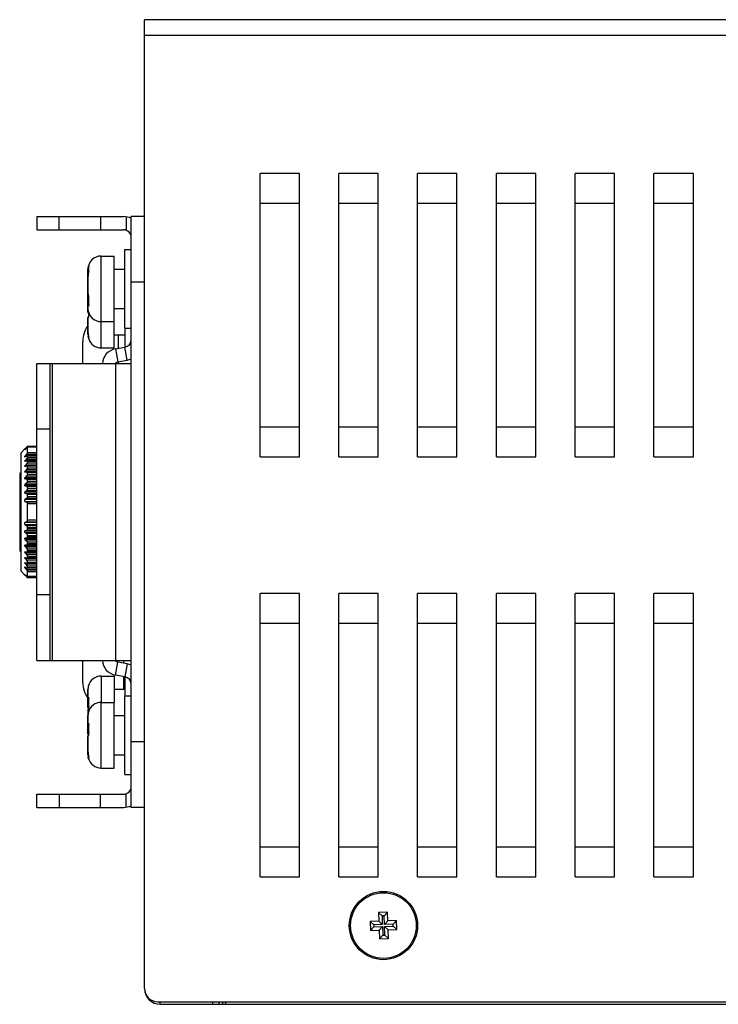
# Model space of a CAD drawing. Extents: x 879 to 1770, y -20 to 610.
# Tile 3 of 27: x 1037 to 1090, y 188 to 263. Entities that reach past the tile are written whole.
import ezdxf

# ---------------------------------------------------------------- set-up
doc = ezdxf.new("R2010")
doc.units = 0
doc.header["$LTSCALE"] = 2
doc.header["$MEASUREMENT"] = 0
for name, color, linetype in [('3100320300-SDXF_CONTIN2195', 7, 'CONTINUOUS'), ('3105460500_DXF_CONTINU2190', 7, 'CONTINUOUS'), ('3991140200_BDXF_CONTIN2162', 7, 'CONTINUOUS'), ('3991140300_CDXF_CONTIN2158', 7, 'CONTINUOUS'), ('46-111-501-1DXF_CONTIN2196', 7, 'CONTINUOUS'), ('BACK_PLATE_2DXF_CONTIN2194', 7, 'CONTINUOUS'), ('SNAP_2_DXF_CONTINUOUS_LINE', 7, 'CONTINUOUS')]:
    doc.layers.add(name, color=color, linetype=linetype)

msp = doc.modelspace()

# ---------------------------------------------------------------- linework, layer by layer
at = {"layer": '3100320300-SDXF_CONTIN2195', "color": 7, "linetype": 'Continuous'}
for p, q in [((1043.156, 239.542), (1043.156, 244.542)), ((1043.156, 244.542), (1044.156, 244.542)), ((1044.156, 239.542), (1044.156, 244.542)), ((1044.956, 239.042), (1044.956, 245.042)), ((1044.956, 245.042), (1045.456, 245.042)), ((1042.156, 243.542), (1042.156, 243.5)), ((1042.156, 240.542), (1042.156, 243.542)), ((1042.169, 243.107), (1042.169, 243.115)), ((1042.196, 243.466), (1042.203, 243.358)), ((1042.203, 243.697), (1042.203, 243.691)), ((1044.156, 243.542), (1044.956, 243.542)), ((1042.156, 242.968), (1042.156, 241.688)), ((1042.163, 241.611), (1042.171, 241.578)), ((1042.169, 241.6), (1042.171, 241.578)), ((1042.171, 241.578), (1042.171, 241.578)), ((1042.156, 240.862), (1042.156, 240.542)), ((1042.208, 241.32), (1042.202, 241.339)), ((1042.208, 240.822), (1042.202, 240.838)), ((1042.202, 240.798), (1042.202, 240.795)), ((1042.156, 240.252), (1042.156, 240.542)), ((1042.156, 240.527), (1042.156, 240.529)), ((1042.187, 240.161), (1042.187, 240.161)), ((1042.196, 240.273), (1042.203, 240.074)), ((1042.198, 240.1), (1042.201, 240.072)), ((1042.201, 240.072), (1042.203, 240.043)), ((1042.208, 240.096), (1042.202, 240.09)), ((1044.156, 240.542), (1044.956, 240.542)), ((1042.159, 239.863), (1042.156, 239.833)), ((1042.156, 239.832), (1042.156, 238.745)), ((1042.156, 238.557), (1042.156, 239.832)), ((1042.172, 239.898), (1042.159, 239.863)), ((1042.184, 239.918), (1042.172, 239.898)), ((1042.187, 239.923), (1042.187, 239.923)), ((1043.156, 237.542), (1043.156, 239.542)), ((1043.156, 239.542), (1044.156, 239.542)), ((1044.156, 237.542), (1044.156, 239.542)), ((1042.156, 238.745), (1042.156, 238.744)), ((1042.162, 238.63), (1042.168, 238.58)), ((1042.169, 238.581), (1042.168, 238.58)), ((1042.168, 238.58), (1042.17, 238.573)), ((1044.156, 238.542), (1044.956, 238.542)), ((1044.956, 239.042), (1044.956, 237.594)), ((1044.956, 239.042), (1045.456, 239.042)), ((1042.185, 238.307), (1042.189, 238.288)), ((1042.189, 238.408), (1042.199, 238.412)), ((1042.196, 238.337), (1042.195, 238.31)), ((1042.195, 238.31), (1042.196, 238.282)), ((1042.2, 238.368), (1042.196, 238.337)), ((1042.203, 238.381), (1042.2, 238.368)), ((1042.206, 238.23), (1042.208, 238.225)), ((1042.206, 238.229), (1042.206, 238.228)), ((1042.207, 238.225), (1042.208, 238.223)), ((1042.208, 238.225), (1042.208, 238.222)), ((1042.208, 238.223), (1042.208, 238.222)), ((1043.156, 237.542), (1044.156, 237.542)), ((1043.156, 212.542), (1043.156, 210.542)), ((1043.156, 212.542), (1044.156, 212.542)), ((1044.156, 212.542), (1044.156, 210.542)), ((1044.956, 212.49), (1044.956, 211.042)), ((1042.156, 211.539), (1042.156, 210.891)), ((1042.156, 210.14), (1042.156, 211.539)), ((1042.198, 211.832), (1042.19, 211.801)), ((1044.156, 211.542), (1044.956, 211.542)), ((1042.203, 210.811), (1042.196, 210.611)), ((1042.208, 210.803), (1042.202, 210.795)), ((1042.208, 210.803), (1042.207, 210.795)), ((1044.956, 205.042), (1044.956, 211.042)), ((1044.956, 211.042), (1045.456, 211.042)), ((1042.167, 210.008), (1042.158, 209.973)), ((1042.167, 210.076), (1042.18, 210.05)), ((1042.18, 210.034), (1042.167, 210.008)), ((1042.196, 210.611), (1042.196, 210.409)), ((1042.196, 210.409), (1042.203, 210.209)), ((1042.208, 210.232), (1042.202, 210.224)), ((1043.156, 205.542), (1043.156, 210.542)), ((1043.156, 210.542), (1044.156, 210.542)), ((1044.156, 205.542), (1044.156, 210.542)), ((1042.158, 209.973), (1042.156, 209.944)), ((1042.156, 209.944), (1042.156, 209.539)), ((1042.156, 209.944), (1042.156, 209.539)), ((1042.156, 209.539), (1042.156, 208.893)), ((1042.156, 208.138), (1042.156, 209.539)), ((1042.198, 209.832), (1042.189, 209.798)), ((1044.156, 209.542), (1044.956, 209.542)), ((1042.203, 208.813), (1042.196, 208.613)), ((1042.196, 208.613), (1042.196, 208.412)), ((1042.208, 208.805), (1042.202, 208.797)), ((1042.208, 208.805), (1042.207, 208.797)), ((1042.158, 207.975), (1042.156, 207.947)), ((1042.156, 207.946), (1042.156, 206.807)), ((1042.156, 206.545), (1042.156, 207.946)), ((1042.167, 208.01), (1042.158, 207.975)), ((1042.167, 208.074), (1042.18, 208.048)), ((1042.18, 208.036), (1042.167, 208.01)), ((1042.196, 208.412), (1042.203, 208.212)), ((1042.208, 208.235), (1042.202, 208.226)), ((1042.162, 206.693), (1042.168, 206.644)), ((1042.169, 206.646), (1042.168, 206.644)), ((1042.168, 206.644), (1042.17, 206.636)), ((1042.169, 206.646), (1042.169, 206.644)), ((1042.198, 206.253), (1042.189, 206.286)), ((1042.196, 206.374), (1042.195, 206.341)), ((1042.195, 206.341), (1042.196, 206.309)), ((1042.2, 206.41), (1042.196, 206.374)), ((1042.196, 206.309), (1042.2, 206.273)), ((1042.204, 206.436), (1042.2, 206.41)), ((1042.2, 206.273), (1042.204, 206.246)), ((1044.156, 206.542), (1044.956, 206.542)), ((1042.208, 206.234), (1042.204, 206.246)), ((1043.156, 205.542), (1044.156, 205.542)), ((1044.956, 205.042), (1045.456, 205.042))]:
    msp.add_line(p, q, dxfattribs=at)
for points in [[(1042.169, 243.115), (1042.162, 243.072), (1042.157, 243.013), (1042.156, 242.968)], [(1042.203, 243.358), (1042.203, 243.355), (1042.203, 243.338), (1042.201, 243.31), (1042.197, 243.274), (1042.191, 243.232), (1042.182, 243.186), (1042.169, 243.115)], [(1042.203, 243.691), (1042.196, 243.583), (1042.196, 243.466)], [(1042.156, 241.688), (1042.157, 241.656), (1042.163, 241.611)], [(1042.171, 241.578), (1042.175, 241.562), (1042.184, 241.527), (1042.192, 241.484), (1042.198, 241.439), (1042.202, 241.394), (1042.203, 241.355), (1042.202, 241.339)], [(1042.202, 241.339), (1042.199, 241.265), (1042.196, 241.171), (1042.195, 241.087)], [(1042.195, 241.087), (1042.196, 241.005), (1042.199, 240.913), (1042.203, 240.831)], [(1042.203, 240.831), (1042.203, 240.81), (1042.202, 240.798)], [(1042.156, 240.252), (1042.159, 240.221), (1042.172, 240.186), (1042.187, 240.161)], [(1042.182, 240.169), (1042.182, 240.169), (1042.184, 240.165), (1042.187, 240.157)], [(1042.203, 240.074), (1042.203, 240.037), (1042.2, 240.002), (1042.197, 239.973), (1042.192, 239.949), (1042.188, 239.931), (1042.184, 239.92), (1042.184, 239.918)], [(1042.187, 240.157), (1042.19, 240.143), (1042.194, 240.124), (1042.198, 240.1)], [(1042.156, 238.746), (1042.157, 238.696), (1042.162, 238.63)], [(1042.156, 238.557), (1042.157, 238.506), (1042.162, 238.44), (1042.168, 238.392)], [(1042.17, 238.573), (1042.175, 238.541), (1042.181, 238.51), (1042.191, 238.454)], [(1042.168, 238.392), (1042.169, 238.389), (1042.171, 238.376), (1042.173, 238.364), (1042.176, 238.351), (1042.178, 238.34), (1042.18, 238.328), (1042.183, 238.318), (1042.185, 238.307)], [(1042.189, 238.288), (1042.192, 238.28), (1042.194, 238.272), (1042.196, 238.265), (1042.198, 238.258), (1042.199, 238.252)], [(1042.191, 238.454), (1042.196, 238.43), (1042.199, 238.41), (1042.202, 238.394), (1042.203, 238.384), (1042.203, 238.381)], [(1042.196, 238.282), (1042.201, 238.252), (1042.206, 238.229)], [(1042.199, 238.252), (1042.201, 238.246), (1042.202, 238.241), (1042.203, 238.237), (1042.206, 238.23)], [(1042.198, 210.882), (1042.197, 210.883), (1042.199, 210.878), (1042.201, 210.864), (1042.203, 210.841), (1042.203, 210.811)], [(1042.156, 210.14), (1042.158, 210.111), (1042.167, 210.076)], [(1042.179, 210.051), (1042.179, 210.051), (1042.18, 210.049), (1042.182, 210.042)], [(1042.18, 210.035), (1042.179, 210.033), (1042.18, 210.034)], [(1042.203, 210.209), (1042.203, 210.173), (1042.201, 210.139), (1042.197, 210.108), (1042.193, 210.082), (1042.188, 210.061), (1042.184, 210.046), (1042.181, 210.037), (1042.18, 210.035)], [(1042.198, 208.884), (1042.197, 208.885), (1042.199, 208.88), (1042.201, 208.866), (1042.203, 208.843), (1042.203, 208.813)], [(1042.156, 208.138), (1042.158, 208.109), (1042.167, 208.074)], [(1042.179, 208.049), (1042.179, 208.049), (1042.18, 208.046), (1042.182, 208.042)], [(1042.18, 208.038), (1042.179, 208.035), (1042.18, 208.036)], [(1042.203, 208.212), (1042.203, 208.176), (1042.201, 208.141), (1042.197, 208.111), (1042.193, 208.085), (1042.188, 208.064), (1042.184, 208.048), (1042.181, 208.039), (1042.18, 208.038)], [(1042.156, 206.807), (1042.157, 206.758), (1042.162, 206.693)], [(1042.17, 206.636), (1042.175, 206.603), (1042.181, 206.571)], [(1042.181, 206.571), (1042.192, 206.513), (1042.196, 206.488), (1042.2, 206.467), (1042.202, 206.45), (1042.203, 206.438), (1042.203, 206.436)]]:
    msp.add_lwpolyline(points, dxfattribs=at)
for centre, radius, start, end in [((1043.156, 243.542), 1, 90, 180), ((1042.957, 243.5), 0.802, 176.9748, 180.00278), ((1042.911, 242.968), 0.755, 169.35363, 179.97742), ((1042.942, 243.501), 0.786, 169.58091, 176.45451), ((1042.951, 243.5), 0.795, 176.44295, 176.97172), ((1044.659, 242.642), 2.533, 169.24868, 169.41871), ((1042.275, 243.684), 0.073, 158.5082, 174.50419), ((1043.655, 243.565), 1.455, 174.24519, 174.79102), ((1043.676, 243.563), 1.476, 174.7903, 175.03128), ((1041.124, 241.294), 1.088, 14.69325, 16.36981), ((1042.256, 241.325), 0.1, 123.02908, 180), ((1042.5, 240.862), 0.345, 179.96426, 195.78044), ((1042.269, 240.758), 0.105, 130.15994, 137.03575), ((1046.063, 241.075), 3.864, 176.3641, 179.82286), ((1046.299, 241.071), 4.099, 179.7781, 180.00009), ((1046.121, 241.069), 3.922, 179.96347, 183.02399), ((1045.72, 241.05), 3.519, 183.05892, 183.70465), ((1041.665, 241.352), 0.544, 358.57671, 0.78415), ((1041.74, 241.35), 0.469, 356.32071, 358.56992), ((1043.156, 240.542), 1, 180, 270), ((1042.252, 240.411), 0.0969, 180.05064, 214.45428), ((1042.262, 240.217), 0.093, 216.81391, 228.08922), ((1047.224, 240.373), 5.024, 181.38081, 183.15895), ((1041.569, 240.061), 0.639, 2.64262, 3.1749), ((1042.262, 239.867), 0.0939, 143.21988, 146.60142), ((1041.848, 240.008), 0.356, 343.81424, 345.12113), ((1041.825, 240.014), 0.379, 345.11599, 345.88796), ((1043.198, 238.745), 1.043, 180.07632, 183.09901), ((1043.198, 238.745), 1.042, 183.0989, 189.05692), ((1042.19, 238.505), 0.0647, 106.02421, 107.72311), ((1042.408, 238.282), 0.209, 166.82134, 177.33176), ((1042.413, 238.282), 0.214, 177.29408, 180.00126), ((1042.412, 238.281), 0.213, 179.98481, 187.88904), ((1041.271, 238.239), 0.946, 9.28913, 10.05932), ((1042.299, 238.369), 0.0961, 172.6787, 198.6997), ((1042.403, 238.28), 0.203, 187.85627, 194.40127), ((1041.559, 238.287), 0.653, 8.90409, 9.24961), ((1041.724, 238.312), 0.487, 7.29942, 8.95512), ((1042.405, 238.283), 0.205, 164.21726, 166.78655), ((1042.399, 238.279), 0.199, 194.414, 194.70833), ((1042.397, 238.279), 0.197, 194.70735, 195.8729), ((1043.156, 238.542), 1, 198.66622, 270), ((1043.156, 211.542), 1, 90, 165.01421), ((1043.181, 211.539), 1.025, 170.86657, 180.01255), ((1042.271, 210.937), 0.104, 220.48878, 226.55814), ((1041.852, 210.845), 0.356, 5.6927, 6.21249), ((1042.256, 210.669), 0.1, 180, 233.23166), ((1042.259, 210.094), 0.0908, 208.9876, 212.90906), ((1041.776, 210.15), 0.428, 344.05143, 345.06734), ((1041.799, 210.144), 0.404, 343.88807, 344.04288), ((1043.156, 209.542), 1, 90, 165.15826), ((1041.596, 210.198), 0.613, 2.44478, 3.23034), ((1043.18, 209.539), 1.024, 170.86315, 180.01258), ((1042.256, 208.669), 0.1, 180, 233.23159), ((1042.271, 208.94), 0.104, 220.49401, 226.5792), ((1041.852, 208.847), 0.357, 5.70102, 6.17955), ((1042.259, 208.091), 0.0906, 208.8653, 211.68778), ((1041.774, 208.153), 0.43, 344.05381, 345.08948), ((1041.798, 208.147), 0.405, 343.86376, 344.04501), ((1041.596, 208.2), 0.612, 2.44078, 3.23163), ((1043.157, 206.807), 1.002, 180.00082, 183.46535), ((1043.18, 206.545), 1.024, 179.98741, 189.13685), ((1043.159, 206.807), 1.003, 183.46567, 186.00223), ((1043.161, 206.807), 1.005, 186.00284, 189.22884), ((1043.156, 206.542), 1, 194.84174, 270), ((1042.601, 206.313), 0.401, 172.34218, 178.06512), ((1042.61, 206.313), 0.411, 178.04908, 180.0011), ((1042.607, 206.313), 0.407, 179.98069, 185.70119), ((1042.586, 206.311), 0.386, 185.69851, 189.57789), ((1042.579, 206.316), 0.379, 168.48581, 172.31743), ((1041.688, 206.372), 0.522, 7.09155, 7.30115), ((1041.716, 206.376), 0.494, 6.68386, 7.09323), ((1042.567, 206.308), 0.367, 189.59302, 191.56949)]:
    msp.add_arc(centre, radius, start, end, dxfattribs=at)
for points, start_tangent, end_tangent in [([(1042.156, 243.5), (1042.162, 243.48), (1042.182, 243.463), (1042.196, 243.456)], (0, -1), (0.929127, -0.36976)), ([(1042.169, 243.643), (1042.174, 243.621), (1042.192, 243.601), (1042.197, 243.598)], (-0.090355, -0.99591), (0.820128, -0.57218)), ([(1042.169, 243.643), (1042.177, 243.682), (1042.186, 243.712), (1042.195, 243.731), (1042.202, 243.741), (1042.206, 243.741), (1042.208, 243.73), (1042.208, 243.711)], (0.180846, 0.983512), (-0.100186, -0.994969)), ([(1042.208, 243.358), (1042.208, 243.358), (1042.205, 243.316), (1042.198, 243.267), (1042.189, 243.213), (1042.179, 243.159), (1042.17, 243.115)], (-0.031472, -0.999505), (-0.186508, -0.982453)), ([(1042.206, 243.691), (1042.201, 243.604), (1042.201, 243.497), (1042.208, 243.39)], (-0.086615, -0.996242), (0.100098, -0.994978)), ([(1042.208, 243.39), (1042.202, 243.364), (1042.203, 243.358)], (-0.365918, -0.930647), (0.091144, -0.995838)), ([(1042.208, 243.39), (1042.208, 243.358)], (0.100037, -0.994984), (-0.031472, -0.999505)), ([(1042.156, 241.688), (1042.157, 241.662), (1042.161, 241.633), (1042.169, 241.6)], (0.000001, -1), (0.28224, -0.959344)), ([(1042.177, 241.57), (1042.186, 241.532), (1042.195, 241.491), (1042.202, 241.447), (1042.206, 241.402), (1042.208, 241.36)], (0.253829, -0.967249), (0.013145, -0.999914)), ([(1042.156, 241.309), (1042.157, 241.325)], (0, 1), (0.218283, 0.975885)), ([(1042.156, 240.862), (1042.162, 240.892), (1042.182, 240.919), (1042.197, 240.931)], (0, 1), (0.857879, 0.513852)), ([(1042.157, 241.325), (1042.162, 241.34), (1042.175, 241.359)], (0.218283, 0.975885), (0.657236, 0.753685)), ([(1042.169, 240.768), (1042.174, 240.8), (1042.178, 240.81)], (-0.058588, 0.998282), (0.468166, 0.883641)), ([(1042.209, 240.795), (1042.208, 240.783), (1042.205, 240.754), (1042.198, 240.737), (1042.189, 240.732), (1042.179, 240.743), (1042.169, 240.768)], (0.000181, -1), (-0.271496, 0.96244)), ([(1042.175, 241.359), (1042.182, 241.366), (1042.202, 241.381)], (0.657236, 0.753685), (0.883015, 0.469345)), ([(1042.178, 240.81), (1042.192, 240.83)], (0.468166, 0.883641), (0.681176, 0.73212)), ([(1042.208, 240.822), (1042.209, 240.795)], (0.064624, -0.99791), (0.000181, -1)), ([(1042.156, 240.252), (1042.162, 240.216), (1042.182, 240.186), (1042.199, 240.171)], (0.001688, -0.999999), (0.828533, -0.55994)), ([(1042.208, 240.09), (1042.208, 240.045), (1042.205, 239.995), (1042.198, 239.949), (1042.193, 239.921)], (0.046109, -0.998936), (-0.243874, -0.969807)), ([(1042.169, 239.861), (1042.161, 239.852), (1042.157, 239.842), (1042.156, 239.832)], (-0.65586, -0.754882), (-0.000009, -1)), ([(1042.169, 239.861), (1042.174, 239.898), (1042.184, 239.918)], (-0.050514, 0.998723), (0.550478, 0.83485)), ([(1042.189, 239.909), (1042.179, 239.879), (1042.169, 239.861)], (-0.278895, -0.960322), (-0.655703, -0.755019)), ([(1042.156, 238.557), (1042.162, 238.564), (1042.17, 238.567)], (0, 1), (0.952478, 0.304609)), ([(1042.169, 238.581), (1042.177, 238.532), (1042.186, 238.485), (1042.195, 238.442), (1042.202, 238.404)], (0.157279, -0.987554), (0.173918, -0.98476)), ([(1042.168, 238.392), (1042.174, 238.4), (1042.189, 238.408)], (-0.161194, 0.986923), (0.934252, 0.356615)), ([(1042.206, 238.374), (1042.208, 238.352), (1042.208, 238.338)], (0.126089, -0.992019), (-0.272119, -0.962263)), ([(1042.19, 211.801), (1042.189, 211.799), (1042.179, 211.755), (1042.169, 211.702)], (-0.265812, -0.964025), (-0.158897, -0.987295)), ([(1042.156, 210.891), (1042.157, 210.908), (1042.161, 210.924), (1042.169, 210.939)], (0.000004, 1), (0.490357, 0.871521)), ([(1042.156, 210.891), (1042.162, 210.856), (1042.182, 210.826), (1042.202, 210.81)], (0, -1), (0.855554, -0.517713)), ([(1042.169, 210.939), (1042.174, 210.903), (1042.192, 210.87)], (-0.051293, -0.998684), (0.649205, -0.760613)), ([(1042.169, 210.939), (1042.177, 210.948), (1042.186, 210.945), (1042.195, 210.932), (1042.202, 210.91), (1042.206, 210.883)], (0.489932, 0.87176), (0.108313, -0.994117)), ([(1042.207, 210.795), (1042.201, 210.613), (1042.201, 210.422), (1042.208, 210.232)], (-0.054621, -0.998507), (0.056413, -0.998408)), ([(1042.206, 210.88), (1042.208, 210.844), (1042.208, 210.803)], (0.09929, -0.995059), (-0.056388, -0.998409)), ([(1042.156, 210.672), (1042.162, 210.637), (1042.182, 210.607), (1042.195, 210.595)], (0, -1), (0.807761, -0.58951)), ([(1042.156, 210.481), (1042.162, 210.491), (1042.182, 210.499), (1042.196, 210.503)], (0, 1), (0.980537, 0.196336)), ([(1042.156, 210.359), (1042.162, 210.324), (1042.182, 210.294), (1042.2, 210.279)], (0, -1), (0.83883, -0.544394)), ([(1042.156, 210.14), (1042.162, 210.105), (1042.182, 210.075), (1042.189, 210.068)], (0.000735, -1), (0.757182, -0.653204)), ([(1042.169, 209.985), (1042.174, 210.021), (1042.18, 210.034)], (-0.051438, 0.998676), (0.484263, 0.874922)), ([(1042.187, 210.032), (1042.179, 210.007), (1042.169, 209.985)], (-0.277518, -0.960721), (-0.524978, -0.851116)), ([(1042.208, 210.224), (1042.208, 210.182), (1042.205, 210.131), (1042.198, 210.083), (1042.189, 210.04)], (0.042672, -0.999089), (-0.257831, -0.96619)), ([(1042.169, 209.985), (1042.161, 209.972), (1042.157, 209.958), (1042.156, 209.944)], (-0.525315, -0.850908), (-0.000006, -1)), ([(1042.189, 209.798), (1042.179, 209.755), (1042.169, 209.702)], (-0.262723, -0.964871), (-0.158957, -0.987286)), ([(1042.156, 208.893), (1042.157, 208.91), (1042.161, 208.926), (1042.169, 208.941)], (0.000004, 1), (0.488456, 0.872588)), ([(1042.156, 208.893), (1042.162, 208.858), (1042.182, 208.828), (1042.202, 208.811)], (0, -1), (0.855526, -0.51776)), ([(1042.156, 208.673), (1042.162, 208.638), (1042.182, 208.608), (1042.195, 208.596)], (0, -1), (0.807879, -0.589349)), ([(1042.156, 208.48), (1042.162, 208.49), (1042.182, 208.498), (1042.196, 208.502)], (0, 1), (0.980336, 0.197333)), ([(1042.169, 208.941), (1042.174, 208.905), (1042.192, 208.872)], (-0.051313, -0.998683), (0.649274, -0.760555)), ([(1042.169, 208.941), (1042.177, 208.95), (1042.186, 208.947), (1042.195, 208.934), (1042.202, 208.912), (1042.206, 208.885)], (0.488032, 0.872825), (0.107727, -0.99418)), ([(1042.207, 208.797), (1042.201, 208.616), (1042.201, 208.425), (1042.208, 208.235)], (-0.054633, -0.998506), (0.056436, -0.998406)), ([(1042.206, 208.882), (1042.208, 208.846), (1042.208, 208.805)], (0.09942, -0.995046), (-0.056411, -0.998408)), ([(1042.156, 208.358), (1042.162, 208.323), (1042.182, 208.293), (1042.2, 208.278)], (0, -1), (0.839787, -0.542916)), ([(1042.156, 208.138), (1042.162, 208.103), (1042.182, 208.073), (1042.188, 208.067)], (0.000724, -1), (0.749764, -0.661706)), ([(1042.169, 207.988), (1042.161, 207.974), (1042.157, 207.96), (1042.156, 207.946)], (-0.52317, -0.852228), (-0.000006, -1)), ([(1042.169, 207.988), (1042.174, 208.023), (1042.18, 208.036)], (-0.051459, 0.998675), (0.482369, 0.875968)), ([(1042.187, 208.034), (1042.179, 208.009), (1042.169, 207.988)], (-0.277926, -0.960602), (-0.522831, -0.852437)), ([(1042.208, 208.226), (1042.208, 208.184), (1042.205, 208.133), (1042.198, 208.085), (1042.189, 208.043)], (0.042603, -0.999092), (-0.257463, -0.966288)), ([(1042.156, 206.545), (1042.162, 206.555), (1042.182, 206.563), (1042.183, 206.563)], (0, 1), (0.967067, 0.254522)), ([(1042.169, 206.382), (1042.174, 206.394), (1042.192, 206.406), (1042.199, 206.408)], (-0.17861, 0.98392), (0.924953, 0.380082)), ([(1042.169, 206.644), (1042.177, 206.597), (1042.186, 206.55), (1042.195, 206.505), (1042.202, 206.466), (1042.206, 206.439)], (0.161527, -0.986868), (0.127073, -0.991893)), ([(1042.179, 206.329), (1042.169, 206.382)], (-0.208757, 0.977968), (-0.158957, 0.987286)), ([(1042.189, 206.286), (1042.179, 206.329)], (-0.262723, 0.964871), (-0.208757, 0.977968)), ([(1042.208, 206.234), (1042.208, 206.227), (1042.205, 206.233), (1042.198, 206.253)], (0.200467, -0.9797), (-0.280281, 0.959918)), ([(1042.208, 206.392), (1042.202, 206.422), (1042.204, 206.436)], (-0.324686, 0.945822), (0.153471, 0.988153)), ([(1042.206, 206.433), (1042.208, 206.408), (1042.208, 206.392)], (0.11635, -0.993208), (-0.199891, -0.979818))]:
    msp.add_spline(points, degree=3, dxfattribs=dict(at, start_tangent=start_tangent, end_tangent=end_tangent))
at = {"layer": '3105460500_DXF_CONTINU2190', "color": 7, "linetype": 'Continuous'}
for p, q in [((1064.966, 194.555), (1064.267, 194.528)), ((1064.267, 194.528), (1064.545, 194.27)), ((1064.267, 194.528), (1064.292, 193.878)), ((1064.709, 194.277), (1064.545, 194.27)), ((1064.545, 194.27), (1064.57, 193.621)), ((1064.966, 194.555), (1064.709, 194.277)), ((1064.734, 193.627), (1064.709, 194.277)), ((1064.992, 193.905), (1064.966, 194.555)), ((1064.292, 193.878), (1063.643, 193.853)), ((1063.643, 193.853), (1063.921, 193.596)), ((1063.643, 193.853), (1063.67, 193.153)), ((1064.57, 193.621), (1063.921, 193.596)), ((1063.921, 193.596), (1063.927, 193.432)), ((1064.292, 193.878), (1064.57, 193.621)), ((1064.992, 193.905), (1064.734, 193.627)), ((1065.384, 193.652), (1064.734, 193.627)), ((1065.641, 193.931), (1064.992, 193.905)), ((1065.641, 193.931), (1065.384, 193.652)), ((1065.39, 193.489), (1065.384, 193.652)), ((1065.668, 193.231), (1065.641, 193.931)), ((1063.67, 193.153), (1063.927, 193.432)), ((1063.67, 193.153), (1064.319, 193.179)), ((1063.927, 193.432), (1064.577, 193.457)), ((1064.319, 193.179), (1064.577, 193.457)), ((1064.319, 193.179), (1064.345, 192.529)), ((1064.345, 192.529), (1064.602, 192.807)), ((1064.577, 193.457), (1064.602, 192.807)), ((1064.602, 192.807), (1064.766, 192.814)), ((1064.741, 193.463), (1065.39, 193.489)), ((1065.019, 193.206), (1064.741, 193.463)), ((1064.766, 192.814), (1064.741, 193.463)), ((1065.044, 192.556), (1064.766, 192.814)), ((1065.019, 193.206), (1065.668, 193.231)), ((1065.044, 192.556), (1065.019, 193.206)), ((1065.668, 193.231), (1065.39, 193.489)), ((1064.345, 192.529), (1065.044, 192.556))]:
    msp.add_line(p, q, dxfattribs=at)
msp.add_circle((1064.656, 193.542), 2.5, dxfattribs=at)
at = {"layer": '3991140200_BDXF_CONTIN2162', "color": 7, "linetype": 'Continuous'}
for p, q in [((1047.656, 187.542), (1047.656, 187.742)), ((1047.656, 187.542), (1142.456, 187.542)), ((1051.656, 187.542), (1051.656, 187.742)), ((1052.156, 187.542), (1052.156, 187.742)), ((1052.406, 187.742), (1052.406, 187.542)), ((1052.656, 187.742), (1052.656, 187.679))]:
    msp.add_line(p, q, dxfattribs=at)
msp.add_arc((1047.656, 188.742), 1.2, 180, 270, dxfattribs=at)
for points, start_tangent, end_tangent in [([(1052.406, 187.542), (1052.474, 187.542), (1052.529, 187.545), (1052.568, 187.55), (1052.598, 187.56), (1052.62, 187.575), (1052.636, 187.594), (1052.647, 187.618), (1052.653, 187.646)], (1, 0), (0.142227, 0.989834)), ([(1052.653, 187.646), (1052.656, 187.679)], (0.142227, 0.989834), (0, 1))]:
    msp.add_spline(points, degree=3, dxfattribs=dict(at, start_tangent=start_tangent, end_tangent=end_tangent))
at = {"layer": '3991140300_CDXF_CONTIN2158', "color": 3, "linetype": 'Continuous'}
for p, q in [((1046.456, 188.742), (1046.456, 262.542)), ((1142.456, 262.542), (1046.456, 262.542)), ((1141.256, 261.342), (1046.456, 261.342)), ((1055.256, 229.251), (1055.256, 250.833)), ((1058.256, 250.833), (1055.256, 250.833)), ((1058.256, 229.251), (1058.256, 250.833)), ((1061.256, 229.251), (1061.256, 250.833)), ((1064.256, 250.833), (1061.256, 250.833)), ((1064.256, 229.251), (1064.256, 250.833)), ((1067.256, 229.251), (1067.256, 250.833)), ((1070.256, 250.833), (1067.256, 250.833)), ((1070.256, 229.251), (1070.256, 250.833)), ((1073.256, 229.251), (1073.256, 250.833)), ((1076.256, 250.833), (1073.256, 250.833)), ((1076.256, 229.251), (1076.256, 250.833)), ((1079.256, 229.251), (1079.256, 250.833)), ((1082.256, 250.833), (1079.256, 250.833)), ((1082.256, 229.251), (1082.256, 250.833)), ((1085.256, 229.251), (1085.256, 250.833)), ((1088.256, 250.833), (1085.256, 250.833)), ((1088.256, 229.251), (1088.256, 250.833)), ((1058.256, 248.542), (1055.256, 248.542)), ((1064.256, 248.542), (1061.256, 248.542)), ((1070.256, 248.542), (1067.256, 248.542)), ((1076.256, 248.542), (1073.256, 248.542)), ((1082.256, 248.542), (1079.256, 248.542)), ((1088.256, 248.542), (1085.256, 248.542)), ((1055.256, 231.542), (1058.256, 231.542)), ((1061.256, 231.542), (1064.256, 231.542)), ((1067.256, 231.542), (1070.256, 231.542)), ((1073.256, 231.542), (1076.256, 231.542)), ((1079.256, 231.542), (1082.256, 231.542)), ((1085.256, 231.542), (1088.256, 231.542)), ((1055.256, 229.251), (1058.256, 229.251)), ((1061.256, 229.251), (1064.256, 229.251)), ((1067.256, 229.251), (1070.256, 229.251)), ((1073.256, 229.251), (1076.256, 229.251)), ((1079.256, 229.251), (1082.256, 229.251)), ((1085.256, 229.251), (1088.256, 229.251)), ((1055.256, 197.251), (1055.256, 218.833)), ((1058.256, 218.833), (1055.256, 218.833)), ((1058.256, 197.251), (1058.256, 218.833)), ((1061.256, 197.251), (1061.256, 218.833)), ((1064.256, 218.833), (1061.256, 218.833)), ((1064.256, 197.251), (1064.256, 218.833)), ((1067.256, 197.251), (1067.256, 218.833)), ((1070.256, 218.833), (1067.256, 218.833)), ((1070.256, 197.251), (1070.256, 218.833)), ((1073.256, 197.251), (1073.256, 218.833)), ((1076.256, 218.833), (1073.256, 218.833)), ((1076.256, 197.251), (1076.256, 218.833)), ((1079.256, 197.251), (1079.256, 218.833)), ((1082.256, 218.833), (1079.256, 218.833)), ((1082.256, 197.251), (1082.256, 218.833)), ((1085.256, 197.251), (1085.256, 218.833)), ((1088.256, 218.833), (1085.256, 218.833)), ((1088.256, 197.251), (1088.256, 218.833)), ((1058.256, 216.542), (1055.256, 216.542)), ((1064.256, 216.542), (1061.256, 216.542)), ((1070.256, 216.542), (1067.256, 216.542)), ((1076.256, 216.542), (1073.256, 216.542)), ((1082.256, 216.542), (1079.256, 216.542)), ((1088.256, 216.542), (1085.256, 216.542)), ((1055.256, 199.542), (1058.256, 199.542)), ((1061.256, 199.542), (1064.256, 199.542)), ((1067.256, 199.542), (1070.256, 199.542)), ((1073.256, 199.542), (1076.256, 199.542)), ((1079.256, 199.542), (1082.256, 199.542)), ((1085.256, 199.542), (1088.256, 199.542)), ((1055.256, 197.251), (1058.256, 197.251)), ((1061.256, 197.251), (1064.256, 197.251)), ((1067.256, 197.251), (1070.256, 197.251)), ((1073.256, 197.251), (1076.256, 197.251)), ((1079.256, 197.251), (1082.256, 197.251)), ((1085.256, 197.251), (1088.256, 197.251)), ((1047.456, 187.742), (1140.256, 187.742))]:
    msp.add_line(p, q, dxfattribs=at)
msp.add_circle((1064.656, 193.542), 2.6, dxfattribs=at)
msp.add_arc((1047.456, 188.742), 1, 180, 270, dxfattribs=at)
at = {"layer": '46-111-501-1DXF_CONTIN2196', "color": 6, "linetype": 'Continuous'}
for p, q in [((1037.056, 229.542), (1037.356, 229.842)), ((1037.056, 220.542), (1037.056, 229.542)), ((1037.398, 229.884), (1037.356, 229.842)), ((1037.356, 229.791), (1037.356, 229.809)), ((1037.376, 229.809), (1037.356, 229.809)), ((1037.441, 229.926), (1037.398, 229.884)), ((1037.451, 229.936), (1037.441, 229.926)), ((1037.484, 229.969), (1037.451, 229.936)), ((1037.462, 229.923), (1037.484, 229.946)), ((1037.484, 229.946), (1037.526, 229.946)), ((1037.556, 230.028), (1037.556, 230.037)), ((1038.256, 230.037), (1037.556, 230.037)), ((1037.556, 230.028), (1038.256, 230.028)), ((1037.556, 229.564), (1037.556, 229.972)), ((1038.256, 229.972), (1037.556, 229.972)), ((1037.556, 229.564), (1038.256, 229.564)), ((1037.356, 229.228), (1037.356, 229.296)), ((1037.479, 229.296), (1037.356, 229.296)), ((1037.356, 228.9), (1037.356, 228.95)), ((1037.477, 228.95), (1037.356, 228.95)), ((1037.482, 229.445), (1038.256, 229.445)), ((1037.484, 229.102), (1038.256, 229.102)), ((1038.256, 228.965), (1037.527, 228.965)), ((1038.256, 229.318), (1037.538, 229.318)), ((1037.556, 229.229), (1037.556, 229.311)), ((1038.256, 229.311), (1037.556, 229.311)), ((1037.556, 229.229), (1038.256, 229.229)), ((1037.556, 228.854), (1037.556, 228.951)), ((1038.256, 228.951), (1037.556, 228.951)), ((1037.556, 228.854), (1038.256, 228.854)), ((1037.356, 228.512), (1037.356, 228.57)), ((1038.256, 228.57), (1037.356, 228.57)), ((1037.365, 228.514), (1037.356, 228.512)), ((1037.356, 228.069), (1037.356, 228.134)), ((1038.256, 228.134), (1037.356, 228.134)), ((1037.484, 228.085), (1037.356, 228.069)), ((1037.484, 228.72), (1038.256, 228.72)), ((1037.484, 228.547), (1037.515, 228.552)), ((1037.484, 228.28), (1038.256, 228.28)), ((1037.484, 228.085), (1037.501, 228.086)), ((1038.256, 228.086), (1037.5, 228.086)), ((1038.256, 228.085), (1037.5, 228.085)), ((1038.256, 228.552), (1037.515, 228.552)), ((1038.256, 228.547), (1037.515, 228.547)), ((1037.556, 228.418), (1037.556, 228.53)), ((1038.256, 228.53), (1037.556, 228.53)), ((1037.556, 228.418), (1038.256, 228.418)), ((1037.556, 227.929), (1037.556, 228.053)), ((1038.256, 228.053), (1037.556, 228.053)), ((1036.956, 227.942), (1036.956, 222.142)), ((1037.356, 227.578), (1037.356, 227.65)), ((1038.256, 227.65), (1037.356, 227.65)), ((1037.356, 227.578), (1038.256, 227.578)), ((1037.484, 227.575), (1037.356, 227.578)), ((1037.484, 227.789), (1038.256, 227.789)), ((1037.484, 227.575), (1037.486, 227.575)), ((1038.256, 227.575), (1037.484, 227.575)), ((1037.484, 227.255), (1038.256, 227.255)), ((1037.556, 227.929), (1038.256, 227.929)), ((1037.556, 227.395), (1037.556, 227.529)), ((1038.256, 227.529), (1037.556, 227.529)), ((1037.556, 227.395), (1038.256, 227.395)), ((1037.356, 227.047), (1037.356, 227.124)), ((1038.256, 227.124), (1037.356, 227.124)), ((1037.356, 227.047), (1038.256, 227.047)), ((1037.484, 227.025), (1037.356, 227.047)), ((1037.356, 226.485), (1037.356, 226.566)), ((1038.256, 226.566), (1037.356, 226.566)), ((1038.256, 227.025), (1037.484, 227.025)), ((1037.484, 226.685), (1038.256, 226.685)), ((1037.556, 226.824), (1037.556, 226.966)), ((1038.256, 226.966), (1037.556, 226.966)), ((1037.556, 226.824), (1038.256, 226.824)), ((1037.356, 226.485), (1038.256, 226.485)), ((1037.356, 225.841), (1037.356, 225.983)), ((1038.256, 225.983), (1037.356, 225.983)), ((1037.356, 225.841), (1038.256, 225.841)), ((1038.256, 225.784), (1037.482, 225.784)), ((1038.256, 226.444), (1037.484, 226.444)), ((1037.484, 226.09), (1038.256, 226.09)), ((1037.556, 226.224), (1037.556, 226.372)), ((1038.256, 226.372), (1037.556, 226.372)), ((1037.556, 226.224), (1038.256, 226.224)), ((1037.556, 224.419), (1037.556, 225.664)), ((1038.256, 225.664), (1037.556, 225.664)), ((1037.482, 224.299), (1038.256, 224.299)), ((1038.256, 224.419), (1037.556, 224.419)), ((1037.356, 224.101), (1037.356, 224.241)), ((1038.256, 224.241), (1037.356, 224.241)), ((1037.356, 224.101), (1038.256, 224.101)), ((1037.356, 223.518), (1037.356, 223.599)), ((1038.256, 223.599), (1037.356, 223.599)), ((1037.356, 223.518), (1038.256, 223.518)), ((1038.256, 223.994), (1037.484, 223.994)), ((1037.484, 223.64), (1038.256, 223.64)), ((1037.556, 223.737), (1037.556, 223.86)), ((1037.556, 223.86), (1038.256, 223.86)), ((1038.256, 223.737), (1037.556, 223.737)), ((1037.356, 223.037), (1037.484, 223.059)), ((1037.356, 222.96), (1037.356, 223.037)), ((1038.256, 223.037), (1037.356, 223.037)), ((1037.356, 222.96), (1038.256, 222.96)), ((1038.256, 223.399), (1037.484, 223.399)), ((1037.484, 223.059), (1038.256, 223.059)), ((1038.256, 222.829), (1037.484, 222.829)), ((1037.556, 223.143), (1037.556, 223.26)), ((1037.556, 223.26), (1038.256, 223.26)), ((1038.256, 223.143), (1037.556, 223.143)), ((1037.356, 222.506), (1037.484, 222.509)), ((1037.356, 222.434), (1037.356, 222.506)), ((1038.256, 222.506), (1037.356, 222.506)), ((1037.356, 222.434), (1038.256, 222.434)), ((1037.356, 221.95), (1037.356, 222.015)), ((1037.356, 222.015), (1037.484, 221.999)), ((1037.484, 222.509), (1038.256, 222.509)), ((1038.256, 222.295), (1037.484, 222.295)), ((1037.556, 222.578), (1037.556, 222.689)), ((1037.556, 222.689), (1038.256, 222.689)), ((1038.256, 222.578), (1037.556, 222.578)), ((1037.556, 222.052), (1037.556, 222.155)), ((1037.556, 222.155), (1038.256, 222.155)), ((1038.256, 222.052), (1037.556, 222.052)), ((1037.356, 221.95), (1038.256, 221.95)), ((1037.356, 221.514), (1037.356, 221.572)), ((1037.356, 221.572), (1037.365, 221.57)), ((1037.356, 221.514), (1038.256, 221.514)), ((1037.484, 221.999), (1037.497, 221.999)), ((1038.256, 221.804), (1037.484, 221.804)), ((1038.256, 221.364), (1037.484, 221.364)), ((1038.256, 221.999), (1037.496, 221.999)), ((1037.496, 221.999), (1038.256, 221.999)), ((1037.511, 221.538), (1038.256, 221.538)), ((1038.256, 221.534), (1037.511, 221.534)), ((1037.556, 221.573), (1037.556, 221.666)), ((1037.556, 221.666), (1038.256, 221.666)), ((1038.256, 221.573), (1037.556, 221.573)), ((1037.056, 220.542), (1037.356, 220.242)), ((1037.356, 221.134), (1037.356, 221.184)), ((1037.356, 221.134), (1037.477, 221.134)), ((1037.356, 220.788), (1037.356, 220.856)), ((1037.356, 220.788), (1037.479, 220.788)), ((1038.256, 220.639), (1037.482, 220.639)), ((1038.256, 220.982), (1037.484, 220.982)), ((1038.256, 221.121), (1037.523, 221.121)), ((1038.256, 220.769), (1037.534, 220.769)), ((1037.556, 221.149), (1037.556, 221.23)), ((1037.556, 221.23), (1038.256, 221.23)), ((1038.256, 221.149), (1037.556, 221.149)), ((1037.556, 220.787), (1037.556, 220.855)), ((1037.556, 220.855), (1038.256, 220.855)), ((1038.256, 220.787), (1037.556, 220.787)), ((1037.556, 220.501), (1037.556, 220.52)), ((1037.556, 220.52), (1038.256, 220.52)), ((1038.256, 220.501), (1037.556, 220.501)), ((1037.356, 220.275), (1037.356, 220.294)), ((1037.356, 220.275), (1037.376, 220.275)), ((1037.356, 220.242), (1037.398, 220.2)), ((1037.398, 220.2), (1037.441, 220.158)), ((1037.441, 220.158), (1037.451, 220.148)), ((1037.451, 220.148), (1037.484, 220.115)), ((1037.484, 220.138), (1037.462, 220.161)), ((1037.534, 220.138), (1037.484, 220.138)), ((1037.544, 220.057), (1037.549, 220.053)), ((1037.549, 220.053), (1037.552, 220.051)), ((1038.256, 220.128), (1037.552, 220.128)), ((1037.552, 220.051), (1037.553, 220.05)), ((1037.553, 220.128), (1037.556, 220.13)), ((1037.556, 220.13), (1037.556, 220.138)), ((1037.556, 220.138), (1038.256, 220.138)), ((1038.256, 220.13), (1037.556, 220.13)), ((1037.556, 220.048), (1037.556, 220.056)), ((1037.556, 220.056), (1038.256, 220.056)), ((1038.256, 220.048), (1037.556, 220.048))]:
    msp.add_line(p, q, dxfattribs=at)
for centre, radius, start, end in [((1062.75, 206.054), 34.774, 136.65379, 136.9104), ((1059.782, 204.776), 33.595, 131.58738, 131.87734), ((1041.035, 226.369), 5.056, 134.09385, 134.61562), ((1039.182, 228.28), 2.394, 133.52368, 134.0566), ((1038.776, 228.707), 1.806, 133.15545, 133.50916), ((1067.352, 203.878), 39.317, 139.43791, 139.72308), ((1052.815, 201.269), 31.948, 118.67771, 118.94043), ((1066.18, 204.777), 37.619, 139.71225, 140.01554), ((1051.262, 195.474), 36.203, 112.36869, 112.58854), ((1037.056, 227.942), 0.1, 90, 180), ((1065.741, 204.448), 37.251, 139.33809, 139.64203), ((1064.804, 204.11), 36.477, 138.50046, 138.80567), ((1050.14, 181.603), 48.619, 105.08808, 105.23321), ((1063.426, 203.738), 35.375, 137.16629, 137.47297), ((1061.694, 203.283), 34.07, 135.28314, 135.59077), ((1059.717, 202.657), 32.736, 132.77838, 133.08523), ((1050.441, 267.255), 42.819, 252.20551, 252.38581), ((1057.62, 201.715), 31.616, 129.55991, 129.8623), ((1052.479, 258.799), 36.262, 245.35136, 245.57124), ((1052.635, 190.948), 36.632, 114.43358, 114.6513), ((1057.4, 248.104), 31.272, 230.13604, 230.44175), ((1050.599, 182.334), 43.338, 107.61527, 107.79341), ((1059.479, 247.171), 32.387, 226.91312, 227.22327), ((1061.439, 246.55), 33.712, 224.40759, 224.7185), ((1037.056, 222.142), 0.1, 180, 270), ((1063.155, 246.096), 35.007, 222.52542, 222.83532), ((1064.521, 245.725), 36.101, 221.19274, 221.50113), ((1065.451, 245.388), 36.869, 220.3564, 220.66349), ((1050.295, 269.054), 49.213, 254.76768, 254.91105), ((1051.427, 255.009), 36.635, 247.41276, 247.63002), ((1065.885, 245.059), 37.234, 219.98289, 220.28932), ((1052.994, 249.14), 32.319, 241.06108, 241.32078), ((1067.05, 245.95), 38.921, 220.27547, 220.56354), ((1060.019, 245.574), 33.952, 228.12419, 228.4111), ((1062.485, 243.781), 34.41, 223.08826, 223.34758), ((1035.774, 218.518), 2.356, 42.18144, 43.45367), ((1041.485, 224.181), 5.704, 225.46102, 225.7355), ((1040.153, 222.816), 3.797, 225.74549, 226.08224), ((1039.033, 221.652), 2.182, 226.07638, 226.26666), ((1038.319, 220.906), 1.149, 226.25405, 226.77271), ((1038.315, 220.903), 1.144, 226.8106, 227.10076), ((1039.725, 222.421), 3.216, 227.10971, 227.2426), ((1037.874, 220.417), 0.488, 227.15615, 227.53887)]:
    msp.add_arc(centre, radius, start, end, dxfattribs=at)
for points, start_tangent, end_tangent in [([(1037.482, 229.904), (1037.508, 229.929), (1037.533, 229.952), (1037.556, 229.972)], (0.714421, 0.699716), (0.749869, 0.661586)), ([(1037.556, 229.564), (1037.55, 229.544), (1037.535, 229.516), (1037.513, 229.483), (1037.482, 229.445)], (-0.119623, -0.992819), (-0.650252, -0.759719)), ([(1037.53, 229.995), (1037.514, 229.978), (1037.484, 229.946)], (-0.661294, -0.750127), (-0.687031, -0.726628)), ([(1037.556, 230.028), (1037.55, 230.019), (1037.536, 230.002), (1037.53, 229.995)], (-0.400022, -0.916506), (-0.661294, -0.750127)), ([(1037.541, 230.024), (1037.556, 230.037)], (0.729558, 0.683919), (0.771742, 0.635936)), ([(1037.484, 229.298), (1037.517, 229.314), (1037.538, 229.318)], (0.868342, 0.495966), (0.999449, -0.0332)), ([(1037.556, 229.229), (1037.55, 229.206), (1037.536, 229.176), (1037.514, 229.141), (1037.484, 229.102)], (-0.097458, -0.99524), (-0.646605, -0.762825)), ([(1037.484, 228.953), (1037.517, 228.964), (1037.528, 228.965)], (0.915082, 0.403267), (0.999978, 0.006665)), ([(1037.556, 228.854), (1037.55, 228.827), (1037.536, 228.795), (1037.514, 228.759), (1037.484, 228.72)], (-0.083994, -0.996466), (-0.651572, -0.758586)), ([(1037.528, 228.965), (1037.541, 228.963), (1037.556, 228.951)], (0.999978, 0.006665), (0.517769, -0.85552)), ([(1037.538, 229.318), (1037.541, 229.318), (1037.556, 229.311)], (0.999449, -0.0332), (0.646985, -0.762503)), ([(1037.556, 228.418), (1037.55, 228.389), (1037.536, 228.355), (1037.514, 228.318), (1037.484, 228.28)], (-0.07482, -0.997197), (-0.662592, -0.74898)), ([(1037.501, 228.086), (1037.517, 228.085), (1037.541, 228.074), (1037.556, 228.053)], (0.999999, -0.001306), (0.369526, -0.92922)), ([(1037.515, 228.552), (1037.517, 228.552), (1037.541, 228.546), (1037.556, 228.53)], (0.999995, -0.003088), (0.429928, -0.902863)), ([(1037.556, 227.929), (1037.55, 227.898), (1037.536, 227.863), (1037.514, 227.826), (1037.484, 227.789)], (-0.068416, -0.997657), (-0.679851, -0.73335)), ([(1037.556, 227.395), (1037.55, 227.362), (1037.536, 227.326), (1037.514, 227.29), (1037.484, 227.255)], (-0.063944, -0.997953), (-0.703583, -0.710613)), ([(1037.486, 227.575), (1037.517, 227.569), (1037.541, 227.554), (1037.556, 227.529)], (1, -0.000303), (0.327042, -0.94501)), ([(1037.484, 227.025), (1037.517, 227.014), (1037.541, 226.994), (1037.556, 226.966)], (0.99182, -0.127646), (0.296676, -0.954978)), ([(1037.556, 226.824), (1037.55, 226.79), (1037.536, 226.754), (1037.514, 226.718), (1037.484, 226.685)], (-0.060919, -0.998143), (-0.733966, -0.679187)), ([(1037.482, 225.784), (1037.514, 225.762), (1037.537, 225.734), (1037.551, 225.699), (1037.556, 225.664)], (0.910458, -0.413602), (0, -1)), ([(1037.484, 226.444), (1037.517, 226.428), (1037.541, 226.404), (1037.556, 226.372)], (0.965021, -0.262172), (0.2749, -0.961473)), ([(1037.556, 226.224), (1037.55, 226.19), (1037.536, 226.154), (1037.514, 226.12), (1037.484, 226.09)], (-0.059053, -0.998255), (-0.77094, -0.636908)), ([(1037.482, 224.299), (1037.514, 224.32), (1037.537, 224.349), (1037.551, 224.383), (1037.556, 224.419)], (0.910432, 0.413659), (0, 1)), ([(1037.556, 223.86), (1037.553, 223.878), (1037.549, 223.897), (1037.542, 223.917), (1037.532, 223.936), (1037.519, 223.956), (1037.503, 223.976), (1037.484, 223.994)], (-0.059053, 0.998255), (-0.77094, 0.636908)), ([(1037.484, 223.64), (1037.503, 223.649), (1037.519, 223.66), (1037.532, 223.673), (1037.542, 223.688), (1037.549, 223.704), (1037.553, 223.72), (1037.556, 223.737)], (0.953104, 0.302643), (0.061238, 0.998123)), ([(1037.556, 223.26), (1037.553, 223.278), (1037.549, 223.297), (1037.542, 223.317), (1037.532, 223.337), (1037.519, 223.358), (1037.503, 223.379), (1037.484, 223.399)], (-0.060919, 0.998143), (-0.733966, 0.679187)), ([(1037.484, 223.059), (1037.503, 223.065), (1037.519, 223.073), (1037.532, 223.084), (1037.542, 223.097), (1037.549, 223.111), (1037.553, 223.127), (1037.556, 223.143)], (0.985447, 0.169981), (0.06443, 0.997922)), ([(1037.556, 222.689), (1037.553, 222.706), (1037.549, 222.725), (1037.542, 222.744), (1037.532, 222.764), (1037.519, 222.786), (1037.503, 222.808), (1037.484, 222.829)], (-0.063944, 0.997953), (-0.703583, 0.710613)), ([(1037.484, 222.509), (1037.503, 222.512), (1037.519, 222.518), (1037.532, 222.526), (1037.542, 222.537), (1037.549, 222.549), (1037.553, 222.563), (1037.556, 222.578)], (0.999694, 0.024721), (0.069117, 0.997609)), ([(1037.556, 222.155), (1037.553, 222.171), (1037.549, 222.188), (1037.542, 222.207), (1037.532, 222.228), (1037.519, 222.25), (1037.503, 222.272), (1037.484, 222.295)], (-0.068416, 0.997657), (-0.679851, 0.73335)), ([(1037.497, 221.999), (1037.503, 221.999), (1037.519, 222.002), (1037.532, 222.008), (1037.542, 222.016), (1037.549, 222.027), (1037.553, 222.039), (1037.556, 222.052)], (0.999999, 0.001568), (0.07582, 0.997122)), ([(1037.556, 221.666), (1037.553, 221.681), (1037.549, 221.697), (1037.542, 221.716), (1037.532, 221.736), (1037.519, 221.757), (1037.503, 221.78), (1037.484, 221.804)], (-0.07482, 0.997197), (-0.662592, 0.74898)), ([(1037.484, 221.538), (1037.503, 221.534), (1037.511, 221.534)], (0.965519, -0.260334), (0.999999, 0.001381)), ([(1037.556, 221.23), (1037.553, 221.244), (1037.549, 221.259), (1037.542, 221.276), (1037.532, 221.295), (1037.519, 221.317), (1037.503, 221.339), (1037.484, 221.364)], (-0.083994, 0.996466), (-0.651572, 0.758586)), ([(1037.511, 221.534), (1037.519, 221.534), (1037.532, 221.538), (1037.542, 221.544), (1037.549, 221.552), (1037.553, 221.562), (1037.556, 221.573)], (0.999999, 0.001381), (0.085439, 0.996343)), ([(1037.556, 220.52), (1037.55, 220.541), (1037.535, 220.568), (1037.513, 220.602), (1037.482, 220.639)], (-0.119623, 0.992819), (-0.650252, 0.759719)), ([(1037.484, 221.131), (1037.503, 221.124), (1037.519, 221.122), (1037.523, 221.121)], (0.924737, -0.380608), (1, 0.000484)), ([(1037.556, 220.855), (1037.553, 220.867), (1037.549, 220.88), (1037.542, 220.896), (1037.532, 220.914), (1037.519, 220.935), (1037.503, 220.957), (1037.484, 220.982)], (-0.097458, 0.99524), (-0.646605, 0.762825)), ([(1037.484, 220.786), (1037.503, 220.776), (1037.519, 220.771), (1037.532, 220.769), (1037.534, 220.769)], (0.877307, -0.479929), (0.999999, -0.001098)), ([(1037.523, 221.121), (1037.532, 221.122), (1037.542, 221.126), (1037.549, 221.132), (1037.553, 221.14), (1037.556, 221.149)], (1, 0.000484), (0.099625, 0.995025)), ([(1037.534, 220.769), (1037.542, 220.77), (1037.549, 220.773), (1037.553, 220.779), (1037.556, 220.787)], (0.999999, -0.001098), (0.121692, 0.992568)), ([(1037.556, 220.138), (1037.554, 220.232), (1037.554, 220.353), (1037.556, 220.501)], (-0.033094, 0.999452), (0.016206, 0.999869)), ([(1037.482, 220.18), (1037.512, 220.155), (1037.535, 220.137), (1037.55, 220.129), (1037.553, 220.128)], (0.747908, -0.663802), (0.999998, 0.002089)), ([(1037.556, 220.056), (1037.553, 220.06), (1037.549, 220.066), (1037.542, 220.074), (1037.532, 220.086), (1037.519, 220.1)], (-0.400022, 0.916506), (-0.670609, 0.741811))]:
    msp.add_spline(points, degree=3, dxfattribs=dict(at, start_tangent=start_tangent, end_tangent=end_tangent))
at = {"layer": 'BACK_PLATE_2DXF_CONTIN2194', "color": 7, "linetype": 'Continuous'}
for p, q in [((1038.256, 247.542), (1038.256, 246.542)), ((1038.256, 247.542), (1044.856, 247.542)), ((1039.956, 246.542), (1039.956, 247.542)), ((1043.102, 247.542), (1043.102, 246.542)), ((1045.072, 247.527), (1045.072, 246.502)), ((1046.456, 247.542), (1045.456, 247.542)), ((1046.456, 242.542), (1045.456, 242.542)), ((1045.335, 237.824), (1045.456, 237.733)), ((1044.245, 237.468), (1044.418, 236.483)), ((1045.133, 236.609), (1044.96, 237.594)), ((1044.418, 236.483), (1045.133, 236.609)), ((1044.245, 212.616), (1044.418, 213.601)), ((1045.133, 213.475), (1044.418, 213.601)), ((1045.133, 213.475), (1044.96, 212.49)), ((1045.456, 212.351), (1045.335, 212.26)), ((1046.456, 207.542), (1045.456, 207.542)), ((1038.256, 202.542), (1038.256, 203.542)), ((1039.956, 203.542), (1039.956, 202.542)), ((1043.102, 202.542), (1043.102, 203.542)), ((1045.072, 202.557), (1045.072, 203.583)), ((1038.256, 202.542), (1044.856, 202.542)), ((1046.456, 202.542), (1045.456, 202.542))]:
    msp.add_line(p, q, dxfattribs=at)
at = {"layer": 'BACK_PLATE_2DXF_CONTIN2194', "color": 3, "linetype": 'Continuous'}
for p, q in [((1045.456, 202.542), (1045.456, 247.542)), ((1038.256, 246.542), (1044.856, 246.542)), ((1044.456, 238.542), (1044.456, 237.505)), ((1041.756, 236.342), (1041.756, 238.042)), ((1044.245, 237.468), (1044.96, 237.594)), ((1044.456, 236.483), (1044.456, 236.342)), ((1041.756, 212.042), (1041.756, 213.742)), ((1044.856, 213.742), (1044.856, 213.524)), ((1044.96, 212.49), (1044.245, 212.616)), ((1044.856, 212.49), (1044.856, 211.542)), ((1038.256, 203.542), (1044.856, 203.542))]:
    msp.add_line(p, q, dxfattribs=at)
at = {"layer": 'BACK_PLATE_2DXF_CONTIN2194', "color": 7, "linetype": 'Continuous'}
for centre, radius, start, end in [((1044.856, 245.942), 1.6, 67.87215, 90), ((1044.453, 236.286), 0.2, 100, 163.68097), ((1044.856, 238.185), 1.6, 280, 292.13133), ((1044.453, 213.798), 0.2, 196.31903, 260), ((1044.856, 211.9), 1.6, 67.86867, 80), ((1044.856, 204.142), 1.6, 270, 292.12785)]:
    msp.add_arc(centre, radius, start, end, dxfattribs=at)
at = {"layer": 'BACK_PLATE_2DXF_CONTIN2194', "color": 3, "linetype": 'Continuous'}
for centre, radius, start, end in [((1044.856, 245.942), 0.6, 0, 90), ((1043.756, 238.042), 2, 143.77508, 180), ((1044.856, 238.185), 0.6, 280, 0), ((1044.453, 236.286), 1.2, 100, 177.23109), ((1044.856, 236.385), 0.6, 356.1188, 0), ((1044.453, 213.798), 1.2, 182.76891, 260), ((1044.856, 213.7), 0.6, 0, 3.8812), ((1044.856, 211.9), 0.6, 0, 80), ((1043.756, 212.042), 2, 180, 216.69468), ((1044.856, 204.142), 0.6, 270, 0)]:
    msp.add_arc(centre, radius, start, end, dxfattribs=at)
at = {"layer": 'SNAP_2_DXF_CONTINUOUS_LINE', "color": 3, "linetype": 'Continuous'}
msp.add_line((1038.256, 213.742), (1038.256, 236.342), dxfattribs=at)
at = {"layer": 'SNAP_2_DXF_CONTINUOUS_LINE', "color": 7, "linetype": 'Continuous'}
for p, q in [((1038.256, 236.342), (1045.456, 236.342)), ((1039.256, 236.342), (1039.256, 213.742)), ((1039.456, 213.742), (1039.456, 236.342)), ((1044.256, 236.342), (1044.256, 213.742)), ((1039.256, 231.342), (1038.256, 231.342)), ((1039.256, 218.742), (1038.256, 218.742)), ((1038.256, 213.742), (1045.456, 213.742))]:
    msp.add_line(p, q, dxfattribs=at)

doc.saveas('drawing.dxf')
